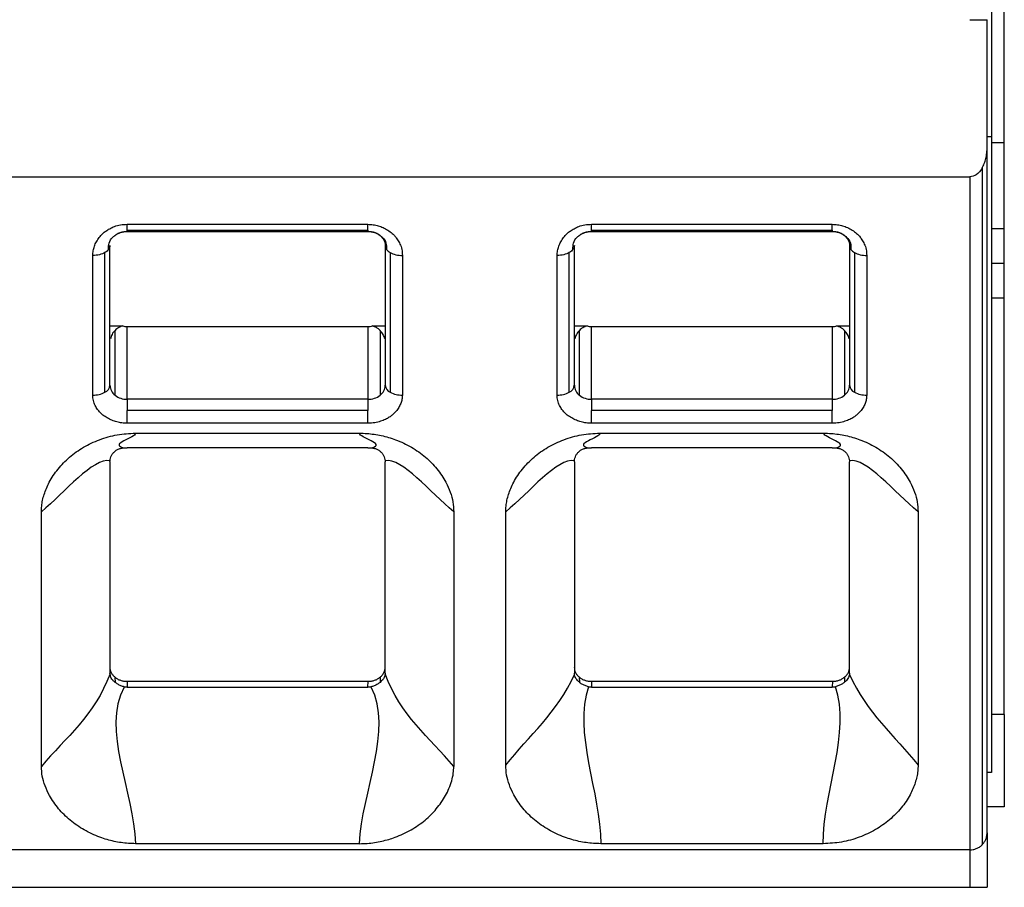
# Model space of a CAD drawing. Header units: millimetres. Extents: x 3 to 274, y 6 to 213.
# Tile 11 of 41: x 81.21 to 88.85, y 64.41 to 71.14. Entities that reach past the tile are written whole.
import ezdxf

# ---------------------------------------------------------------- set-up
doc = ezdxf.new("R2010")
doc.units = ezdxf.units.MM

msp = doc.modelspace()

# ---------------------------------------------------------------- linework, layer by layer
for p, q in [((88.8473, 70.1845), (88.8473, 81.3512)), ((88.7473, 71.3012), (88.7473, 70.2345)), ((88.5806, 71.141), (88.7139, 71.141)), ((88.7139, 70.1534), (88.7139, 71.141)), ((88.7139, 70.2345), (88.7473, 70.2345)), ((88.7473, 70.2345), (88.7473, 65.3012)), ((88.7139, 64.8343), (88.7139, 70.1534)), ((88.8473, 70.1845), (88.7473, 70.1845)), ((88.8473, 69.5179), (88.8473, 70.1845)), ((88.6749, 69.9891), (88.6749, 64.74)), ((73.7806, 69.921), (88.5806, 69.921)), ((88.5806, 69.921), (88.5806, 64.701)), ((82.0473, 69.5537), (83.9139, 69.5537)), ((85.6473, 69.5537), (87.5139, 69.5537)), ((82.0473, 69.5073), (83.9139, 69.5073)), ((82.0473, 69.4969), (83.9139, 69.4969)), ((85.6473, 69.5073), (87.5139, 69.5073)), ((85.6473, 69.4969), (87.5139, 69.4969)), ((88.8473, 69.5179), (88.7473, 69.5179)), ((88.8473, 69.2512), (88.8473, 69.5179)), ((81.9139, 68.3053), (81.9139, 69.3882)), ((84.0473, 69.3882), (84.0473, 68.3053)), ((85.5139, 68.3053), (85.5139, 69.3882)), ((87.6473, 69.3882), (87.6473, 68.3053)), ((81.7806, 68.2288), (81.7806, 69.3117)), ((81.8749, 68.2512), (81.8749, 69.3341)), ((84.0863, 69.3341), (84.0863, 68.2512)), ((84.1806, 69.3117), (84.1806, 68.2288)), ((85.3806, 68.2288), (85.3806, 69.3117)), ((85.4749, 68.2512), (85.4749, 69.3341)), ((87.6863, 69.3341), (87.6863, 68.2512)), ((87.7806, 69.3117), (87.7806, 68.2288)), ((88.7473, 69.2512), (88.8473, 69.2512)), ((88.8473, 68.9845), (88.8473, 69.2512)), ((88.7473, 68.9845), (88.8473, 68.9845)), ((88.8473, 65.7512), (88.8473, 68.9845)), ((81.9141, 68.765), (82.0125, 68.765)), ((81.953, 68.228), (81.953, 68.7306)), ((82.0473, 68.196), (82.0473, 68.7612)), ((82.0473, 68.7612), (83.9139, 68.7612)), ((83.9139, 68.7612), (83.9139, 68.196)), ((83.9487, 68.765), (84.0472, 68.765)), ((84.0082, 68.7306), (84.0082, 68.228)), ((85.5141, 68.765), (85.6125, 68.765)), ((85.553, 68.228), (85.553, 68.7306)), ((85.6473, 68.196), (85.6473, 68.7612)), ((85.6473, 68.7612), (87.5139, 68.7612)), ((87.5139, 68.7612), (87.5139, 68.196)), ((87.5487, 68.765), (87.6472, 68.765)), ((87.6082, 68.7306), (87.6082, 68.228)), ((82.0473, 68.196), (82.0473, 68.11)), ((83.9139, 68.196), (82.0473, 68.196)), ((83.9139, 68.196), (83.9139, 68.11)), ((85.6473, 68.196), (85.6473, 68.11)), ((87.5139, 68.196), (85.6473, 68.196)), ((87.5139, 68.196), (87.5139, 68.11)), ((82.0473, 68.0104), (82.0473, 68.11)), ((83.9139, 68.11), (82.0473, 68.11)), ((83.9139, 68.0104), (83.9139, 68.11)), ((85.6473, 68.0104), (85.6473, 68.11)), ((87.5139, 68.11), (85.6473, 68.11)), ((87.5139, 68.0104), (87.5139, 68.11)), ((83.9139, 68.0104), (82.0473, 68.0104)), ((87.5139, 68.0104), (85.6473, 68.0104)), ((82.1115, 67.9332), (83.8497, 67.9332)), ((85.7115, 67.9332), (87.4497, 67.9332)), ((83.914, 67.8194), (82.0473, 67.8194)), ((87.514, 67.8194), (85.6473, 67.8194)), ((81.9139, 67.7102), (81.9139, 66.0719)), ((84.0473, 66.0719), (84.0473, 67.7102)), ((85.5139, 67.7102), (85.5139, 66.0719)), ((87.6473, 66.0719), (87.6473, 67.7102)), ((81.3822, 65.3483), (81.3822, 67.324)), ((84.579, 67.324), (84.579, 65.3483)), ((84.9822, 65.358), (84.9822, 67.324)), ((88.179, 67.324), (88.179, 65.358)), ((81.9523, 66.0409), (81.9529, 66.0005)), ((84.0089, 66.0409), (84.0083, 66.0005)), ((85.5523, 66.0409), (85.5529, 66.0008)), ((87.6089, 66.0409), (87.6083, 66.0008)), ((82.0466, 66.0087), (83.9147, 66.0087)), ((82.0466, 66.0087), (82.0473, 65.9626)), ((82.0473, 65.9626), (83.914, 65.9626)), ((83.914, 65.9626), (83.9147, 66.0087)), ((83.9363, 65.9655), (83.9379, 65.9626)), ((85.6466, 66.0087), (87.5147, 66.0087)), ((85.6466, 66.0087), (85.6473, 65.9626)), ((85.6473, 65.9626), (87.514, 65.9626)), ((87.5147, 66.0087), (87.514, 65.9626)), ((88.8473, 65.7512), (88.7473, 65.7512)), ((88.8473, 65.7512), (88.8473, 65.0345)), ((88.7473, 65.3012), (88.7139, 65.3012)), ((88.8473, 65.0345), (88.7139, 65.0345)), ((88.7139, 64.8343), (88.7139, 64.4106)), ((83.8496, 64.7491), (82.1116, 64.7491)), ((87.4431, 64.7491), (85.7181, 64.7491)), ((88.5806, 64.701), (73.7806, 64.701)), ((88.5806, 64.701), (88.5806, 64.4106)), ((73.7806, 64.4106), (88.5806, 64.4106)), ((88.5806, 64.4106), (88.7139, 64.4106))]:
    msp.add_line(p, q)
for centre, radius, start, end in [((81.7845, 68.4221), 0.1934, 268.8545, 297.87495), ((81.8476, 68.312), 0.0666, 294.13418, 354.19522), ((82.0144, 68.3076), 0.1005, 181.31937, 232.32855), ((83.9468, 68.3076), 0.1005, 307.67145, 358.68063), ((84.1136, 68.312), 0.0666, 185.805, 245.86655), ((84.1767, 68.4221), 0.1934, 242.12554, 271.14544), ((85.3845, 68.4221), 0.1934, 268.8545, 297.87495), ((85.4476, 68.312), 0.0666, 294.13418, 354.19522), ((85.6144, 68.3076), 0.1005, 181.31937, 232.32855), ((87.5468, 68.3076), 0.1005, 307.67145, 358.68063), ((87.7136, 68.312), 0.0666, 185.805, 245.86655), ((87.7767, 68.4221), 0.1934, 242.12554, 271.14544), ((82.0454, 68.3454), 0.1494, 231.78829, 270.72716), ((83.9158, 68.3454), 0.1494, 269.27281, 308.21172), ((85.6454, 68.3454), 0.1494, 231.78828, 270.72717), ((87.5158, 68.3454), 0.1494, 269.27281, 308.21172)]:
    msp.add_arc(centre, radius, start, end)
for points, knots in [([(88.6749, 69.9891), (88.681, 70.0008), (88.6933, 70.0248), (88.7052, 70.0648), (88.7127, 70.1079), (88.7135, 70.1379), (88.7139, 70.1534)], [0, 0, 0, 0, 0.23231, 0.473448, 0.728033, 1, 1, 1, 1]), ([(88.6749, 69.9891), (88.6619, 69.9693), (88.6388, 69.9341), (88.5983, 69.925), (88.5806, 69.921)], [0, 0, 0, 0, 0.563786, 1, 1, 1, 1]), ([(81.7806, 69.3117), (81.7812, 69.3239), (81.7824, 69.3483), (81.7922, 69.384), (81.8079, 69.4186), (81.8303, 69.4518), (81.8544, 69.4801), (81.882, 69.503), (81.9129, 69.5207), (81.9499, 69.5383), (81.9957, 69.5519), (82.0295, 69.5531), (82.0473, 69.5537)], [0, 0, 0, 0, 0.101441, 0.201688, 0.302837, 0.406929, 0.515838, 0.588527, 0.673038, 0.770946, 0.879373, 1, 1, 1, 1]), ([(83.9139, 69.5537), (83.9275, 69.5532), (83.9547, 69.5521), (83.9944, 69.5431), (84.0326, 69.5288), (84.0691, 69.5084), (84.1002, 69.4862), (84.1254, 69.461), (84.1447, 69.4331), (84.1639, 69.3994), (84.1785, 69.3581), (84.1799, 69.3277), (84.1806, 69.3117)], [0, 0, 0, 0, 0.092388, 0.18424, 0.278325, 0.377228, 0.483178, 0.558238, 0.646245, 0.748634, 0.867343, 1, 1, 1, 1]), ([(85.3806, 69.3117), (85.3812, 69.3239), (85.3824, 69.3483), (85.3922, 69.384), (85.4079, 69.4186), (85.4303, 69.4518), (85.4544, 69.4801), (85.482, 69.503), (85.5129, 69.5207), (85.5499, 69.5383), (85.5957, 69.5519), (85.6295, 69.5531), (85.6473, 69.5537)], [0, 0, 0, 0, 0.101441, 0.201688, 0.302837, 0.406929, 0.515838, 0.588527, 0.673038, 0.770946, 0.879373, 1, 1, 1, 1]), ([(87.5139, 69.5537), (87.5275, 69.5532), (87.5547, 69.5521), (87.5944, 69.5431), (87.6326, 69.5288), (87.6691, 69.5084), (87.7002, 69.4862), (87.7254, 69.461), (87.7447, 69.4331), (87.7639, 69.3994), (87.7785, 69.3581), (87.7799, 69.3277), (87.7806, 69.3117)], [0, 0, 0, 0, 0.092388, 0.18424, 0.278325, 0.377228, 0.483178, 0.558238, 0.646245, 0.748634, 0.867343, 1, 1, 1, 1]), ([(81.946, 69.4625), (81.9501, 69.4661), (81.9611, 69.4758), (81.9847, 69.4877), (82.0148, 69.4975), (82.0365, 69.4988), (82.0473, 69.4994)], [0, 0, 0, 0, 0.166394, 0.451166, 0.727716, 1, 1, 1, 1]), ([(83.9139, 69.4995), (83.9247, 69.4988), (83.9464, 69.4975), (83.9766, 69.4877), (84.0001, 69.476), (84.011, 69.4663), (84.015, 69.4628)], [0, 0, 0, 0, 0.273587, 0.551247, 0.837086, 1, 1, 1, 1]), ([(85.546, 69.4625), (85.5501, 69.4661), (85.5611, 69.4758), (85.5847, 69.4877), (85.6148, 69.4975), (85.6365, 69.4988), (85.6473, 69.4994)], [0, 0, 0, 0, 0.166394, 0.451166, 0.727716, 1, 1, 1, 1]), ([(87.5139, 69.4995), (87.5247, 69.4988), (87.5464, 69.4975), (87.5766, 69.4877), (87.6001, 69.476), (87.611, 69.4663), (87.615, 69.4628)], [0, 0, 0, 0, 0.273587, 0.551247, 0.837086, 1, 1, 1, 1]), ([(81.9034, 69.3587), (81.9032, 69.3752), (81.9028, 69.4078), (81.9232, 69.4446), (81.9426, 69.4599), (81.946, 69.4625)], [0, 0, 0, 0, 0.460466, 0.907014, 1, 1, 1, 1]), ([(81.9139, 69.3882), (81.9133, 69.3832), (81.9122, 69.3733), (81.9078, 69.3632), (81.9036, 69.3587), (81.9035, 69.3586)], [0, 0, 0, 0, 0.494555, 0.989111, 1, 1, 1, 1]), ([(84.015, 69.4628), (84.0184, 69.4601), (84.0379, 69.4446), (84.0586, 69.4078), (84.0578, 69.3752), (84.0575, 69.3586)], [0, 0, 0, 0, 0.095946, 0.541393, 1, 1, 1, 1]), ([(85.5034, 69.3587), (85.5032, 69.3752), (85.5028, 69.4078), (85.5232, 69.4446), (85.5426, 69.4599), (85.546, 69.4625)], [0, 0, 0, 0, 0.460466, 0.907014, 1, 1, 1, 1]), ([(85.5139, 69.3882), (85.5133, 69.3832), (85.5122, 69.3733), (85.5078, 69.3632), (85.5036, 69.3587), (85.5035, 69.3586)], [0, 0, 0, 0, 0.494555, 0.989111, 1, 1, 1, 1]), ([(87.615, 69.4628), (87.6184, 69.4601), (87.6379, 69.4446), (87.6586, 69.4078), (87.6578, 69.3752), (87.6575, 69.3586)], [0, 0, 0, 0, 0.095946, 0.541393, 1, 1, 1, 1]), ([(81.9035, 69.3586), (81.8999, 69.3542), (81.8924, 69.3452), (81.8808, 69.3378), (81.8749, 69.3341)], [0, 0, 0, 0, 0.494434, 1, 1, 1, 1]), ([(85.5035, 69.3586), (85.4999, 69.3542), (85.4924, 69.3452), (85.4808, 69.3378), (85.4749, 69.3341)], [0, 0, 0, 0, 0.494434, 1, 1, 1, 1]), ([(81.953, 68.7306), (81.9485, 68.7257), (81.9393, 68.7156), (81.9294, 68.6996), (81.9215, 68.6823), (81.9184, 68.6703), (81.9169, 68.6641)], [0, 0, 0, 0, 0.223835, 0.464554, 0.72304, 1, 1, 1, 1]), ([(82.0125, 68.765), (82.0068, 68.7632), (81.9941, 68.7592), (81.9792, 68.7514), (81.9648, 68.7417), (81.9571, 68.7345), (81.953, 68.7306)], [0, 0, 0, 0, 0.191896, 0.419419, 0.687737, 1, 1, 1, 1]), ([(82.0125, 68.765), (82.0182, 68.7639), (82.0297, 68.7617), (82.0414, 68.7614), (82.0473, 68.7612)], [0, 0, 0, 0, 0.5000005, 1, 1, 1, 1]), ([(83.9139, 68.7612), (83.9198, 68.7614), (83.9316, 68.7617), (83.943, 68.7639), (83.9487, 68.765)], [0, 0, 0, 0, 0.4999995, 1, 1, 1, 1]), ([(84.0082, 68.7306), (84.0027, 68.7356), (83.9927, 68.7447), (83.9737, 68.7567), (83.9564, 68.7625), (83.9487, 68.765)], [0, 0, 0, 0, 0.40661, 0.736708, 1, 1, 1, 1]), ([(84.0444, 68.6641), (84.0412, 68.6761), (84.0352, 68.6986), (84.0168, 68.7204), (84.0082, 68.7306)], [0, 0, 0, 0, 0.535502, 1, 1, 1, 1]), ([(85.553, 68.7306), (85.5485, 68.7257), (85.5393, 68.7156), (85.5294, 68.6996), (85.5215, 68.6823), (85.5184, 68.6703), (85.5169, 68.6641)], [0, 0, 0, 0, 0.2238345, 0.4645545, 0.7230395, 1, 1, 1, 1]), ([(85.6125, 68.765), (85.6068, 68.7632), (85.5941, 68.7592), (85.5792, 68.7514), (85.5648, 68.7417), (85.5571, 68.7345), (85.553, 68.7306)], [0, 0, 0, 0, 0.191896, 0.419419, 0.687737, 1, 1, 1, 1]), ([(85.6125, 68.765), (85.6182, 68.7639), (85.6297, 68.7617), (85.6414, 68.7614), (85.6473, 68.7612)], [0, 0, 0, 0, 0.500001, 1, 1, 1, 1]), ([(87.5139, 68.7612), (87.5198, 68.7614), (87.5316, 68.7617), (87.543, 68.7639), (87.5487, 68.765)], [0, 0, 0, 0, 0.499999, 1, 1, 1, 1]), ([(87.6082, 68.7306), (87.6027, 68.7356), (87.5927, 68.7447), (87.5737, 68.7567), (87.5564, 68.7625), (87.5487, 68.765)], [0, 0, 0, 0, 0.40661, 0.736708, 1, 1, 1, 1]), ([(87.6444, 68.6641), (87.6412, 68.6761), (87.6352, 68.6986), (87.6168, 68.7204), (87.6082, 68.7306)], [0, 0, 0, 0, 0.535502, 1, 1, 1, 1]), ([(82.0473, 68.0104), (82.0336, 68.0108), (82.0065, 68.0118), (81.9667, 68.0198), (81.9286, 68.0328), (81.8922, 68.0511), (81.8612, 68.0713), (81.8359, 68.094), (81.8164, 68.1192), (81.7974, 68.1496), (81.7827, 68.1868), (81.7813, 68.2144), (81.7806, 68.2288)], [0, 0, 0, 0, 0.097838, 0.194335, 0.291931, 0.392985, 0.499627, 0.575054, 0.661256, 0.759766, 0.87396, 1, 1, 1, 1]), ([(84.1806, 68.2288), (84.18, 68.2176), (84.1789, 68.1954), (84.169, 68.1628), (84.1533, 68.1316), (84.1309, 68.1018), (84.1063, 68.0763), (84.0785, 68.0556), (84.0477, 68.0397), (84.0106, 68.0241), (83.9652, 68.0121), (83.9316, 68.011), (83.9139, 68.0104)], [0, 0, 0, 0, 0.097838, 0.194335, 0.291931, 0.392985, 0.499627, 0.575054, 0.661256, 0.759766, 0.87396, 1, 1, 1, 1]), ([(85.6473, 68.0104), (85.6336, 68.0108), (85.6065, 68.0118), (85.5667, 68.0198), (85.5286, 68.0328), (85.4922, 68.0511), (85.4612, 68.0713), (85.4359, 68.094), (85.4164, 68.1192), (85.3974, 68.1496), (85.3827, 68.1868), (85.3813, 68.2144), (85.3806, 68.2288)], [0, 0, 0, 0, 0.097838, 0.194335, 0.291931, 0.392985, 0.499627, 0.575054, 0.661256, 0.759766, 0.87396, 1, 1, 1, 1]), ([(87.7806, 68.2288), (87.78, 68.2176), (87.7789, 68.1954), (87.769, 68.1628), (87.7533, 68.1316), (87.7309, 68.1018), (87.7063, 68.0763), (87.6785, 68.0556), (87.6477, 68.0397), (87.6106, 68.0241), (87.5652, 68.0121), (87.5316, 68.011), (87.5139, 68.0104)], [0, 0, 0, 0, 0.097838, 0.194335, 0.291931, 0.392985, 0.499627, 0.575054, 0.661256, 0.759766, 0.87396, 1, 1, 1, 1]), ([(81.3822, 67.324), (81.3826, 67.3387), (81.3834, 67.3686), (81.391, 67.4137), (81.4033, 67.4595), (81.4208, 67.506), (81.4526, 67.573), (81.508, 67.6572), (81.5977, 67.7492), (81.7063, 67.8272), (81.8315, 67.8858), (81.9681, 67.9258), (82.064, 67.9307), (82.1115, 67.9332)], [0, 0, 0, 0, 0.047084, 0.095319, 0.145083, 0.196719, 0.250537, 0.374525, 0.500415, 0.624626, 0.749778, 0.875936, 1, 1, 1, 1]), ([(83.8497, 67.9332), (83.8684, 67.9328), (83.9059, 67.932), (83.962, 67.9256), (84.0178, 67.9155), (84.0735, 67.9011), (84.1535, 67.8747), (84.2543, 67.8273), (84.3623, 67.7502), (84.4528, 67.6578), (84.5141, 67.5646), (84.5533, 67.4775), (84.5749, 67.4007), (84.5777, 67.3494), (84.579, 67.324)], [0, 0, 0, 0, 0.048923, 0.098058, 0.147781, 0.198455, 0.250425, 0.373343, 0.500122, 0.623115, 0.749742, 0.83616, 0.919045, 1, 1, 1, 1]), ([(84.9822, 67.324), (84.9826, 67.3387), (84.9834, 67.3686), (84.991, 67.4137), (85.0033, 67.4595), (85.0208, 67.506), (85.0526, 67.573), (85.108, 67.6572), (85.1977, 67.7492), (85.3063, 67.8272), (85.4315, 67.8858), (85.5681, 67.9258), (85.664, 67.9307), (85.7115, 67.9332)], [0, 0, 0, 0, 0.047084, 0.095319, 0.145083, 0.196719, 0.250537, 0.374525, 0.500415, 0.624626, 0.749778, 0.875936, 1, 1, 1, 1]), ([(87.4497, 67.9332), (87.4684, 67.9328), (87.5059, 67.932), (87.562, 67.9256), (87.6178, 67.9155), (87.6735, 67.9011), (87.7535, 67.8747), (87.8543, 67.8273), (87.9623, 67.7502), (88.0528, 67.6578), (88.1141, 67.5646), (88.1533, 67.4775), (88.1749, 67.4007), (88.1777, 67.3494), (88.179, 67.324)], [0, 0, 0, 0, 0.0489228, 0.0980575, 0.1477806, 0.1984553, 0.2504251, 0.3733428, 0.5001223, 0.623115, 0.7497423, 0.8361604, 0.9190448, 1, 1, 1, 1]), ([(81.9144, 67.7197), (81.9154, 67.7267), (81.9174, 67.7408), (81.9256, 67.7607), (81.9371, 67.779), (81.9477, 67.7888), (81.9529, 67.7937)], [0, 0, 0, 0, 0.250754, 0.501502, 0.751829, 1, 1, 1, 1]), ([(81.9529, 67.7937), (81.9593, 67.7983), (81.9724, 67.8077), (81.9961, 67.8167), (82.0134, 67.8183), (82.0221, 67.8191)], [0, 0, 0, 0, 0.3207286, 0.6566077, 1, 1, 1, 1]), ([(82.0221, 67.8191), (82.0262, 67.8192), (82.0345, 67.8193), (82.043, 67.8194), (82.0473, 67.8194)], [0, 0, 0, 0, 0.504061, 1, 1, 1, 1]), ([(83.914, 67.8194), (83.9182, 67.8194), (83.9267, 67.8193), (83.935, 67.8192), (83.9392, 67.8191)], [0, 0, 0, 0, 0.495939, 1, 1, 1, 1]), ([(83.9392, 67.8191), (83.9479, 67.8183), (83.9651, 67.8167), (83.9888, 67.8077), (84.0019, 67.7983), (84.0083, 67.7937)], [0, 0, 0, 0, 0.343392, 0.679271, 1, 1, 1, 1]), ([(84.0083, 67.7937), (84.0136, 67.7888), (84.0241, 67.779), (84.0356, 67.7607), (84.0438, 67.7408), (84.0458, 67.7267), (84.0468, 67.7197)], [0, 0, 0, 0, 0.248171, 0.498498, 0.749246, 1, 1, 1, 1]), ([(85.5144, 67.7197), (85.5154, 67.7267), (85.5174, 67.7408), (85.5256, 67.7607), (85.5371, 67.779), (85.5477, 67.7888), (85.5529, 67.7937)], [0, 0, 0, 0, 0.2507543, 0.5015022, 0.7518293, 1, 1, 1, 1]), ([(85.5529, 67.7937), (85.5593, 67.7983), (85.5724, 67.8077), (85.5961, 67.8167), (85.6134, 67.8183), (85.6221, 67.8191)], [0, 0, 0, 0, 0.320729, 0.656608, 1, 1, 1, 1]), ([(85.6221, 67.8191), (85.6262, 67.8192), (85.6345, 67.8193), (85.643, 67.8194), (85.6473, 67.8194)], [0, 0, 0, 0, 0.504061, 1, 1, 1, 1]), ([(87.514, 67.8194), (87.5182, 67.8194), (87.5267, 67.8193), (87.535, 67.8192), (87.5392, 67.8191)], [0, 0, 0, 0, 0.495939, 1, 1, 1, 1]), ([(87.5392, 67.8191), (87.5479, 67.8183), (87.5651, 67.8167), (87.5888, 67.8077), (87.6019, 67.7983), (87.6083, 67.7937)], [0, 0, 0, 0, 0.343392, 0.679271, 1, 1, 1, 1]), ([(87.6083, 67.7937), (87.6136, 67.7888), (87.6241, 67.779), (87.6356, 67.7607), (87.6438, 67.7408), (87.6458, 67.7267), (87.6468, 67.7197)], [0, 0, 0, 0, 0.248171, 0.498498, 0.749246, 1, 1, 1, 1]), ([(81.9132, 66.1187), (81.9137, 66.1114), (81.9145, 66.0969), (81.9222, 66.0762), (81.9345, 66.0571), (81.9463, 66.0464), (81.9523, 66.0409)], [0, 0, 0, 0, 0.255088, 0.499996, 0.744907, 1, 1, 1, 1]), ([(84.0089, 66.0409), (84.0149, 66.0464), (84.0267, 66.0571), (84.039, 66.0762), (84.0467, 66.0969), (84.0476, 66.1114), (84.048, 66.1187)], [0, 0, 0, 0, 0.255093, 0.500004, 0.744912, 1, 1, 1, 1]), ([(85.5132, 66.1187), (85.5137, 66.1114), (85.5145, 66.0969), (85.5222, 66.0762), (85.5345, 66.0571), (85.5463, 66.0464), (85.5523, 66.0409)], [0, 0, 0, 0, 0.255088, 0.499996, 0.744907, 1, 1, 1, 1]), ([(87.6089, 66.0409), (87.6149, 66.0464), (87.6267, 66.0571), (87.639, 66.0762), (87.6467, 66.0969), (87.6476, 66.1114), (87.648, 66.1187)], [0, 0, 0, 0, 0.255093, 0.500004, 0.744912, 1, 1, 1, 1]), ([(81.9529, 66.0005), (81.9468, 66.0059), (81.9349, 66.0163), (81.9232, 66.0331), (81.9161, 66.0497), (81.9147, 66.0613), (81.9141, 66.0669)], [0, 0, 0, 0, 0.278734, 0.536565, 0.775436, 1, 1, 1, 1]), ([(81.9523, 66.0409), (81.9589, 66.036), (81.9719, 66.0263), (81.9951, 66.0161), (82.0201, 66.0098), (82.0376, 66.009), (82.0466, 66.0087)], [0, 0, 0, 0, 0.255089, 0.499999, 0.744909, 1, 1, 1, 1]), ([(83.9147, 66.0087), (83.9236, 66.009), (83.9411, 66.0098), (83.9662, 66.0161), (83.9893, 66.0263), (84.0023, 66.036), (84.0089, 66.0409)], [0, 0, 0, 0, 0.255091, 0.500001, 0.744911, 1, 1, 1, 1]), ([(84.0472, 66.0669), (84.0461, 66.0594), (84.0439, 66.0438), (84.0313, 66.0214), (84.0162, 66.0077), (84.0083, 66.0005)], [0, 0, 0, 0, 0.302414, 0.633126, 1, 1, 1, 1]), ([(85.5529, 66.0008), (85.5478, 66.0052), (85.5376, 66.0143), (85.5261, 66.0296), (85.5177, 66.0457), (85.5156, 66.0569), (85.5145, 66.0625)], [0, 0, 0, 0, 0.242318, 0.491249, 0.744344, 1, 1, 1, 1]), ([(85.5523, 66.0409), (85.5589, 66.036), (85.5719, 66.0263), (85.5951, 66.0161), (85.6201, 66.0098), (85.6376, 66.009), (85.6466, 66.0087)], [0, 0, 0, 0, 0.255089, 0.499999, 0.744909, 1, 1, 1, 1]), ([(87.5147, 66.0087), (87.5236, 66.009), (87.5411, 66.0098), (87.5662, 66.0161), (87.5893, 66.0263), (87.6023, 66.036), (87.6089, 66.0409)], [0, 0, 0, 0, 0.2550907, 0.5000009, 0.7449107, 1, 1, 1, 1]), ([(87.6467, 66.0625), (87.6457, 66.0569), (87.6435, 66.0457), (87.6351, 66.0296), (87.6237, 66.0143), (87.6134, 66.0052), (87.6083, 66.0008)], [0, 0, 0, 0, 0.255656, 0.508751, 0.757682, 1, 1, 1, 1]), ([(82.0249, 65.9655), (82.016, 65.9682), (81.9982, 65.9736), (81.9734, 65.9857), (81.9597, 65.9956), (81.9529, 66.0005)], [0, 0, 0, 0, 0.338487, 0.672914, 1, 1, 1, 1]), ([(82.0473, 65.9626), (82.0435, 65.9628), (82.036, 65.963), (82.0286, 65.9647), (82.0249, 65.9655)], [0, 0, 0, 0, 0.496405, 1, 1, 1, 1]), ([(83.9363, 65.9655), (83.9326, 65.9647), (83.9252, 65.963), (83.9177, 65.9628), (83.914, 65.9626)], [0, 0, 0, 0, 0.503595, 1, 1, 1, 1]), ([(84.0083, 66.0005), (84.0015, 65.9956), (83.9878, 65.9857), (83.963, 65.9736), (83.9452, 65.9682), (83.9363, 65.9655)], [0, 0, 0, 0, 0.327086, 0.661513, 1, 1, 1, 1]), ([(85.6239, 65.9658), (85.6149, 65.9686), (85.5972, 65.9742), (85.5728, 65.9862), (85.5594, 65.996), (85.5529, 66.0008)], [0, 0, 0, 0, 0.345287, 0.681411, 1, 1, 1, 1]), ([(85.6473, 65.9626), (85.6434, 65.9628), (85.6355, 65.963), (85.6278, 65.9649), (85.6239, 65.9658)], [0, 0, 0, 0, 0.4960933, 1, 1, 1, 1]), ([(87.5373, 65.9658), (87.5334, 65.9649), (87.5258, 65.963), (87.5179, 65.9628), (87.514, 65.9626)], [0, 0, 0, 0, 0.503907, 1, 1, 1, 1]), ([(87.6083, 66.0008), (87.6018, 65.996), (87.5884, 65.9862), (87.564, 65.9742), (87.5463, 65.9686), (87.5373, 65.9658)], [0, 0, 0, 0, 0.318589, 0.654713, 1, 1, 1, 1]), ([(82.1116, 64.7491), (82.0931, 64.7495), (82.0561, 64.7502), (82.0006, 64.7565), (81.9453, 64.7666), (81.8902, 64.7807), (81.8108, 64.8067), (81.7108, 64.8534), (81.6028, 64.9289), (81.5116, 65.0194), (81.4491, 65.111), (81.4088, 65.1968), (81.3864, 65.2726), (81.3836, 65.3233), (81.3822, 65.3483)], [0, 0, 0, 0, 0.04878, 0.097845, 0.147569, 0.198311, 0.250409, 0.373129, 0.500314, 0.623598, 0.74983, 0.836739, 0.919556, 1, 1, 1, 1]), ([(83.8496, 64.7491), (83.869, 64.7496), (83.9079, 64.7505), (83.9654, 64.7576), (84.0213, 64.7681), (84.0746, 64.7819), (84.1523, 64.8076), (84.2507, 64.854), (84.3582, 64.9286), (84.4487, 65.0192), (84.5075, 65.1037), (84.5439, 65.1784), (84.5641, 65.2361), (84.5769, 65.2932), (84.5783, 65.3306), (84.579, 65.3483)], [0, 0, 0, 0, 0.051257, 0.102566, 0.153245, 0.202684, 0.250369, 0.374559, 0.500274, 0.62119, 0.749776, 0.812635, 0.880309, 0.94323, 1, 1, 1, 1]), ([(85.7181, 64.7491), (85.6993, 64.7495), (85.6617, 64.7502), (85.6054, 64.7566), (85.5492, 64.7667), (85.4933, 64.781), (85.4128, 64.8073), (85.3114, 64.8545), (85.2022, 64.9313), (85.1105, 65.0236), (85.0482, 65.1168), (85.0084, 65.204), (84.9863, 65.281), (84.9836, 65.3326), (84.9822, 65.358)], [0, 0, 0, 0, 0.048909, 0.098047, 0.147786, 0.198482, 0.250473, 0.37339, 0.500224, 0.623359, 0.749788, 0.836211, 0.919066, 1, 1, 1, 1]), ([(88.179, 65.358), (88.1785, 65.3431), (88.1775, 65.3128), (88.1696, 65.2674), (88.1571, 65.2214), (88.1395, 65.175), (88.1074, 65.1082), (88.0512, 65.0242), (87.9604, 64.9325), (87.8506, 64.8548), (87.7245, 64.7966), (87.5871, 64.7564), (87.4908, 64.7515), (87.4431, 64.7491)], [0, 0, 0, 0, 0.047602, 0.096098, 0.145854, 0.197213, 0.250485, 0.374043, 0.500352, 0.624018, 0.749768, 0.875937, 1, 1, 1, 1]), ([(88.6749, 64.74), (88.6794, 64.745), (88.6894, 64.756), (88.7017, 64.777), (88.7118, 64.8035), (88.7132, 64.8236), (88.7139, 64.8343)], [0, 0, 0, 0, 0.185515, 0.41389, 0.685349, 1, 1, 1, 1]), ([(88.5806, 64.701), (88.589, 64.7014), (88.6061, 64.7024), (88.631, 64.7101), (88.6549, 64.7223), (88.6681, 64.734), (88.6749, 64.74)], [0, 0, 0, 0, 0.2345043, 0.4779964, 0.7325547, 1, 1, 1, 1])]:
    msp.add_open_spline(points, degree=3, knots=knots)
for points in [[(82.0473, 69.5073), (82.0473, 69.5169), (82.0473, 69.5332), (82.0473, 69.5537)], [(83.9139, 69.5073), (83.9139, 69.5169), (83.9139, 69.5332), (83.9139, 69.5537)], [(85.6473, 69.5073), (85.6473, 69.5169), (85.6473, 69.5332), (85.6473, 69.5537)], [(87.5139, 69.5073), (87.5139, 69.5169), (87.5139, 69.5332), (87.5139, 69.5537)], [(81.953, 69.4663), (81.9777, 69.4867), (82.0124, 69.4988), (82.0473, 69.4986)], [(82.0473, 69.4986), (82.0473, 69.4945), (82.0473, 69.4975), (82.0473, 69.5072)], [(83.9139, 69.5073), (83.9139, 69.4976), (83.9139, 69.4946), (83.9139, 69.4987)], [(83.9139, 69.4987), (83.9489, 69.4987), (83.9835, 69.4868), (84.0082, 69.4663)], [(84.0082, 69.4663), (84.0329, 69.4459), (84.0471, 69.4171), (84.0471, 69.3882)], [(85.553, 69.4663), (85.5777, 69.4867), (85.6124, 69.4988), (85.6473, 69.4986)], [(85.6473, 69.4986), (85.6473, 69.4945), (85.6473, 69.4975), (85.6473, 69.5072)], [(87.5139, 69.5073), (87.5139, 69.4976), (87.5139, 69.4946), (87.5139, 69.4987)], [(87.5139, 69.4987), (87.5489, 69.4987), (87.5835, 69.4868), (87.6082, 69.4663)], [(87.6082, 69.4663), (87.6329, 69.4459), (87.6471, 69.4171), (87.6471, 69.3882)], [(84.0471, 69.3882), (84.047, 69.3682), (84.0614, 69.3482), (84.0861, 69.334)], [(87.6471, 69.3882), (87.647, 69.3682), (87.6614, 69.3482), (87.6861, 69.334)], [(81.8749, 69.3341), (81.8503, 69.32), (81.8155, 69.3117), (81.7806, 69.3117)], [(84.0863, 69.3341), (84.111, 69.32), (84.1457, 69.3117), (84.1806, 69.3117)], [(85.4749, 69.3341), (85.4503, 69.32), (85.4155, 69.3117), (85.3806, 69.3117)], [(87.6863, 69.3341), (87.711, 69.32), (87.7457, 69.3117), (87.7806, 69.3117)], [(82.1115, 67.9332), (82.1197, 67.8965), (81.8957, 67.8516), (82.0221, 67.8191)], [(83.9392, 67.8191), (84.0655, 67.8516), (83.8415, 67.8965), (83.8497, 67.9332)], [(85.7115, 67.9332), (85.7197, 67.8965), (85.4957, 67.8516), (85.6221, 67.8191)], [(87.5392, 67.8191), (87.6655, 67.8516), (87.4415, 67.8965), (87.4497, 67.9332)], [(81.9144, 67.7197), (81.7825, 67.744), (81.5648, 67.4737), (81.3822, 67.324)], [(81.9139, 67.7102), (81.9139, 67.7133), (81.9141, 67.7165), (81.9144, 67.7197)], [(84.579, 67.324), (84.3964, 67.4737), (84.1787, 67.744), (84.0468, 67.7197)], [(84.0468, 67.7197), (84.0471, 67.7165), (84.0473, 67.7133), (84.0473, 67.7102)], [(85.5144, 67.7197), (85.3825, 67.744), (85.1648, 67.4737), (84.9822, 67.324)], [(85.5139, 67.7102), (85.5139, 67.7133), (85.5141, 67.7165), (85.5144, 67.7197)], [(88.179, 67.324), (87.9964, 67.4737), (87.7787, 67.744), (87.6468, 67.7197)], [(87.6468, 67.7197), (87.6471, 67.7165), (87.6473, 67.7133), (87.6473, 67.7102)], [(81.9141, 66.0669), (81.7953, 65.7425), (81.5696, 65.5731), (81.3822, 65.3483)], [(81.9141, 66.0669), (81.914, 66.0685), (81.9139, 66.0702), (81.9139, 66.0719)], [(84.0473, 66.0719), (84.0473, 66.0702), (84.0472, 66.0685), (84.0471, 66.0669)], [(84.579, 65.3483), (84.3916, 65.5731), (84.166, 65.7425), (84.0472, 66.0669)], [(84.9822, 65.358), (85.1637, 65.587), (85.3807, 65.7644), (85.5145, 66.0625)], [(85.5145, 66.0625), (85.5141, 66.0656), (85.5139, 66.0687), (85.5139, 66.0719)], [(87.6473, 66.0719), (87.6473, 66.0687), (87.6471, 66.0656), (87.6467, 66.0625)], [(87.6467, 66.0625), (87.7805, 65.7644), (87.9975, 65.587), (88.179, 65.358)], [(82.0233, 65.9626), (81.8459, 65.641), (82.0983, 65.1472), (82.1116, 64.7491)], [(82.0233, 65.9626), (82.0239, 65.9636), (82.0244, 65.9646), (82.0249, 65.9655)], [(83.8496, 64.7491), (83.863, 65.1472), (84.1153, 65.641), (83.9379, 65.9626)], [(85.6239, 65.9658), (85.4997, 65.6226), (85.7191, 65.1417), (85.7181, 64.7491)], [(87.4431, 64.7491), (87.4422, 65.1417), (87.6616, 65.6226), (87.5373, 65.9658)]]:
    msp.add_open_spline(points, degree=3)

doc.saveas('drawing.dxf')
